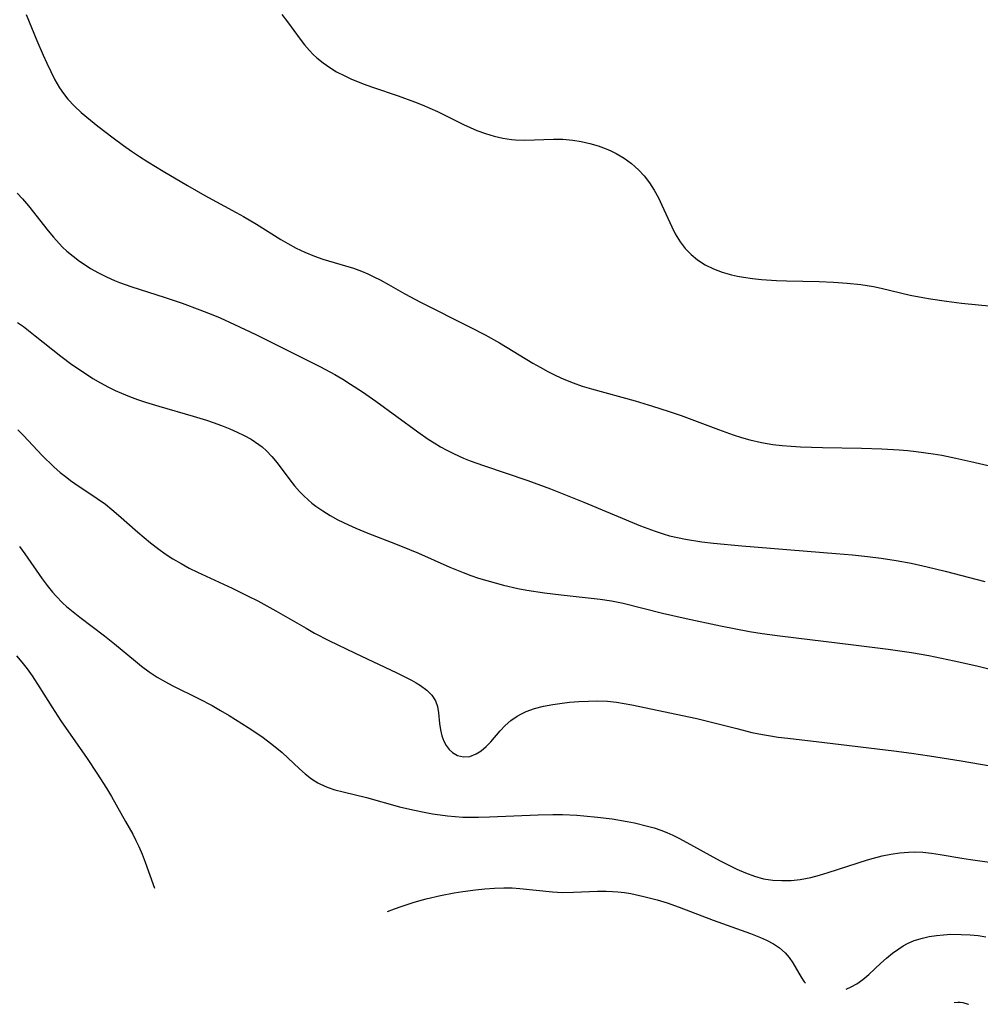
# Model space of a CAD drawing. Header units: inches. Extents: x 1073367 to 1082519, y 1569854 to 1574957.
# Tile 39 of 256: x 1074710 to 1074902, y 1572171 to 1572369. Entities that reach past the tile are written whole.
import ezdxf

# ---------------------------------------------------------------- set-up
doc = ezdxf.new("R2010")
doc.units = ezdxf.units.IN
doc.header["$MEASUREMENT"] = 0
doc.layers.add('CGG_CurvaNivelLidar_v1', color=7, linetype='Continuous', lineweight=30, true_color=0x008008)

msp = doc.modelspace()

# ---------------------------------------------------------------- linework, layer by layer
at = {"layer": 'CGG_CurvaNivelLidar_v1'}
for points in [[(1074710.9633, 1572369.9432, 69), (1074713.1003, 1572364.6906, 69), (1074714.3334, 1572361.7724, 69), (1074715.0655, 1572360.1397, 69), (1074715.8673, 1572358.4543, 69), (1074716.7208, 1572356.8112, 69), (1074717.65, 1572355.2287, 69), (1074718.4234, 1572354.0829, 69), (1074719.3355, 1572352.9191, 69), (1074720.6146, 1572351.55, 69), (1074722.0001, 1572350.2685, 69), (1074723.822, 1572348.7416, 69), (1074725.3165, 1572347.5435, 69), (1074728.37, 1572345.1848, 69), (1074730.4513, 1572343.6502, 69), (1074732.0576, 1572342.53, 69), (1074733.6911, 1572341.443, 69), (1074735.3451, 1572340.3823, 69), (1074738.4414, 1572338.4734, 69), (1074743.3185, 1572335.5891, 69), (1074746.7861, 1572333.6167, 69), (1074753.0891, 1572330.1889, 69), (1074754.553, 1572329.36, 69), (1074757.1112, 1572327.8221, 69), (1074762.002, 1572324.7704, 69), (1074763.4178, 1572323.9434, 69), (1074765.1084, 1572323.0374, 69), (1074766.832, 1572322.2113, 69), (1074768.7855, 1572321.4037, 69), (1074770.4202, 1572320.8377, 69), (1074774.9865, 1572319.5096, 69), (1074776.5974, 1572318.9939, 69), (1074778.1867, 1572318.4081, 69), (1074779.4479, 1572317.8771, 69), (1074780.6911, 1572317.2986, 69), (1074781.918, 1572316.6793, 69), (1074783.5868, 1572315.7725, 69), (1074786.9108, 1572313.8973, 69), (1074790.0516, 1572312.2283, 69), (1074800.0237, 1572307.2198, 69), (1074803.0144, 1572305.6529, 69), (1074805.9043, 1572304.0309, 69), (1074812.5686, 1572299.9949, 69), (1074814.034, 1572299.141, 69), (1074815.5836, 1572298.2891, 69), (1074817.1568, 1572297.4892, 69), (1074818.7585, 1572296.7542, 69), (1074820.6719, 1572295.9929, 69), (1074822.4869, 1572295.371, 69), (1074824.3263, 1572294.8085, 69), (1074833.1111, 1572292.3772, 69), (1074836.5565, 1572291.3592, 69), (1074839.7085, 1572290.3405, 69), (1074842.2858, 1572289.4487, 69), (1074849.8034, 1572286.6535, 69), (1074852.7719, 1572285.5962, 69), (1074854.4209, 1572285.0613, 69), (1074856.0806, 1572284.5782, 69), (1074858.441, 1572284.0203, 69), (1074860.6988, 1572283.6532, 69), (1074862.5416, 1572283.4476, 69), (1074864.3959, 1572283.3004, 69), (1074866.2586, 1572283.1951, 69), (1074870.6841, 1572283.0453, 69), (1074878.4916, 1572282.889, 69), (1074882.5826, 1572282.7715, 69), (1074886.0458, 1572282.592, 69), (1074887.772, 1572282.4521, 69), (1074889.4283, 1572282.2735, 69), (1074892.8498, 1572281.7818, 69), (1074894.5541, 1572281.4868, 69), (1074897.3689, 1572280.9357, 69), (1074900.4092, 1572280.2594, 69), (1074907.1177, 1572278.6812, 69)], [(1074762.2105, 1572369.9077, 69.5), (1074763.3414, 1572368.4631, 69.5), (1074765.8961, 1572364.9864, 69.5), (1074766.7912, 1572363.8399, 69.5), (1074767.7778, 1572362.6887, 69.5), (1074768.5071, 1572361.9274, 69.5), (1074769.274, 1572361.2063, 69.5), (1074770.5153, 1572360.1915, 69.5), (1074771.8344, 1572359.2704, 69.5), (1074773.22, 1572358.4369, 69.5), (1074774.8464, 1572357.5963, 69.5), (1074776.0634, 1572357.0358, 69.5), (1074778.5637, 1572356.0195, 69.5), (1074780.3807, 1572355.3688, 69.5), (1074785.5667, 1572353.6168, 69.5), (1074788.8157, 1572352.4251, 69.5), (1074790.3693, 1572351.7914, 69.5), (1074793.4296, 1572350.4279, 69.5), (1074798.6611, 1572347.8514, 69.5), (1074799.995, 1572347.2388, 69.5), (1074801.3439, 1572346.6734, 69.5), (1074803.0539, 1572346.048, 69.5), (1074804.787, 1572345.5228, 69.5), (1074806.5403, 1572345.1122, 69.5), (1074808.3124, 1572344.8384, 69.5), (1074809.0951, 1572344.7687, 69.5), (1074810.9833, 1572344.714, 69.5), (1074816.7049, 1572344.9102, 69.5), (1074818.5905, 1572344.8883, 69.5), (1074820.5606, 1572344.7252, 69.5), (1074822.2789, 1572344.4528, 69.5), (1074823.973, 1572344.0689, 69.5), (1074825.6353, 1572343.5795, 69.5), (1074827.255, 1572342.9825, 69.5), (1074828.2275, 1572342.5565, 69.5), (1074829.2647, 1572342.0365, 69.5), (1074830.8679, 1572341.0903, 69.5), (1074832.3751, 1572340.0111, 69.5), (1074833.7614, 1572338.7884, 69.5), (1074834.9169, 1572337.5185, 69.5), (1074835.96, 1572336.1381, 69.5), (1074836.9037, 1572334.6716, 69.5), (1074837.7545, 1572333.1371, 69.5), (1074838.4564, 1572331.6912, 69.5), (1074840.4199, 1572327.3039, 69.5), (1074841.1292, 1572325.8986, 69.5), (1074842.0952, 1572324.3041, 69.5), (1074843.1235, 1572322.9813, 69.5), (1074844.29, 1572321.7853, 69.5), (1074845.5813, 1572320.7237, 69.5), (1074847.1419, 1572319.7196, 69.5), (1074848.8196, 1572318.8867, 69.5), (1074850.5615, 1572318.2286, 69.5), (1074852.3735, 1572317.7083, 69.5), (1074853.5862, 1572317.4335, 69.5), (1074854.8164, 1572317.2009, 69.5), (1074856.601, 1572316.929, 69.5), (1074858.4064, 1572316.7258, 69.5), (1074861.422, 1572316.5283, 69.5), (1074863.4068, 1572316.4586, 69.5), (1074869.9616, 1572316.3314, 69.5), (1074872.875, 1572316.2194, 69.5), (1074875.5804, 1572316.0375, 69.5), (1074878.3583, 1572315.749, 69.5), (1074879.6361, 1572315.5632, 69.5), (1074880.9055, 1572315.3379, 69.5), (1074882.4497, 1572315.0084, 69.5), (1074888.2067, 1572313.6116, 69.5), (1074890.7433, 1572313.1105, 69.5), (1074892.3239, 1572312.8454, 69.5), (1074895.5043, 1572312.3902, 69.5), (1074898.5089, 1572312.0297, 69.5), (1074904.7044, 1572311.3853, 69.5)], [(1074709.1533, 1572334.0423, 68.5), (1074710.1977, 1572332.9472, 68.5), (1074711.3981, 1572331.5531, 68.5), (1074715.3904, 1572326.4896, 68.5), (1074716.4508, 1572325.2162, 68.5), (1074717.5549, 1572323.988, 68.5), (1074718.2549, 1572323.2712, 68.5), (1074719.1349, 1572322.4403, 68.5), (1074720.3604, 1572321.408, 68.5), (1074721.6451, 1572320.4467, 68.5), (1074722.9793, 1572319.5484, 68.5), (1074723.8748, 1572318.9932, 68.5), (1074725.4352, 1572318.1063, 68.5), (1074727.0388, 1572317.2911, 68.5), (1074728.6829, 1572316.5516, 68.5), (1074729.6389, 1572316.1658, 68.5), (1074732.1104, 1572315.2789, 68.5), (1074738.6395, 1572313.2159, 68.5), (1074742.2306, 1572312.0045, 68.5), (1074745.7886, 1572310.6956, 68.5), (1074748.3844, 1572309.6564, 68.5), (1074749.8462, 1572309.0327, 68.5), (1074752.7458, 1572307.7291, 68.5), (1074757.0247, 1572305.698, 68.5), (1074769.9486, 1572299.2521, 68.5), (1074772.8452, 1572297.6926, 68.5), (1074774.4413, 1572296.757, 68.5), (1074776.016, 1572295.7843, 68.5), (1074778.3999, 1572294.2367, 68.5), (1074781.0977, 1572292.364, 68.5), (1074789.4725, 1572286.1738, 68.5), (1074791.5879, 1572284.7142, 68.5), (1074792.7603, 1572283.9624, 68.5), (1074794.0237, 1572283.2116, 68.5), (1074795.3123, 1572282.5058, 68.5), (1074796.6248, 1572281.8451, 68.5), (1074798.664, 1572280.9272, 68.5), (1074799.9849, 1572280.3935, 68.5), (1074802.6662, 1572279.4093, 68.5), (1074811.5618, 1572276.4096, 68.5), (1074816.1136, 1572274.7426, 68.5), (1074818.8071, 1572273.6979, 68.5), (1074822.7695, 1572272.0923, 68.5), (1074834.1533, 1572267.3313, 68.5), (1074837.0655, 1572266.2328, 68.5), (1074838.698, 1572265.7076, 68.5), (1074839.9792, 1572265.3552, 68.5), (1074841.5796, 1572264.9816, 68.5), (1074843.1954, 1572264.6635, 68.5), (1074846.4596, 1572264.1501, 68.5), (1074848.8164, 1572263.8561, 68.5), (1074854.49, 1572263.3109, 68.5), (1074873.3332, 1572261.8095, 68.5), (1074876.6472, 1572261.5111, 68.5), (1074879.7081, 1572261.1703, 68.5), (1074882.433, 1572260.8152, 68.5), (1074885.4517, 1572260.3586, 68.5), (1074888.4438, 1572259.8191, 68.5), (1074891.6639, 1572259.1153, 68.5), (1074895.2662, 1572258.2315, 68.5), (1074903.2282, 1572256.1743, 68.5)], [(1074709.2352, 1572308.152, 68), (1074710.3919, 1572307.3128, 68), (1074712.7726, 1572305.4691, 68), (1074717.8967, 1572301.357, 68), (1074720.1072, 1572299.7106, 68), (1074722.8333, 1572297.8696, 68), (1074724.3491, 1572296.9217, 68), (1074725.889, 1572296.0173, 68), (1074727.457, 1572295.1667, 68), (1074728.7823, 1572294.5118, 68), (1074730.0706, 1572293.9359, 68), (1074731.655, 1572293.2955, 68), (1074733.2626, 1572292.7049, 68), (1074734.8885, 1572292.1545, 68), (1074737.5386, 1572291.3351, 68), (1074744.4666, 1572289.345, 68), (1074747.1276, 1572288.513, 68), (1074748.4411, 1572288.0659, 68), (1074750.1216, 1572287.4479, 68), (1074751.7725, 1572286.7882, 68), (1074753.256, 1572286.1443, 68), (1074754.6985, 1572285.4506, 68), (1074756.0859, 1572284.6887, 68), (1074757.6432, 1572283.662, 68), (1074758.294, 1572283.155, 68), (1074759.1393, 1572282.4045, 68), (1074760.2521, 1572281.2338, 68), (1074761.2866, 1572279.9761, 68), (1074763.8215, 1572276.5909, 68), (1074764.7688, 1572275.3896, 68), (1074765.7691, 1572274.2331, 68), (1074766.6097, 1572273.365, 68), (1074767.4959, 1572272.5415, 68), (1074768.2437, 1572271.9102, 68), (1074769.0182, 1572271.3085, 68), (1074770.4319, 1572270.323, 68), (1074771.9066, 1572269.4127, 68), (1074773.4307, 1572268.5678, 68), (1074775.5737, 1572267.5063, 68), (1074777.0381, 1572266.8441, 68), (1074779.4747, 1572265.8309, 68), (1074785.0481, 1572263.7003, 68), (1074787.8441, 1572262.592, 68), (1074789.6629, 1572261.8206, 68), (1074795.9417, 1572259.0421, 68), (1074798.602, 1572257.9493, 68), (1074800.1228, 1572257.3818, 68), (1074801.6577, 1572256.8558, 68), (1074803.3258, 1572256.3369, 68), (1074806.6994, 1572255.4245, 68), (1074809.5699, 1572254.7754, 68), (1074811.3371, 1572254.4389, 68), (1074814.8926, 1572253.8766, 68), (1074818.2427, 1572253.456, 68), (1074824.2484, 1572252.8489, 68), (1074826.0658, 1572252.6317, 68), (1074828.3601, 1572252.2816, 68), (1074830.6885, 1572251.8046, 68), (1074838.5541, 1572249.8351, 68), (1074843.2868, 1572248.7498, 68), (1074850.208, 1572247.2743, 68), (1074856.0124, 1572246.1516, 68), (1074858.5358, 1572245.7313, 68), (1074862.1033, 1572245.2337, 68), (1074876.8974, 1572243.488, 68), (1074883.8293, 1572242.6105, 68), (1074888.4717, 1572241.9275, 68), (1074892.0029, 1572241.2997, 68), (1074897.0272, 1572240.2754, 68), (1074901.5872, 1572239.2339, 68), (1074906.8861, 1572237.8954, 68)], [(1074709.2684, 1572286.5844, 67.5), (1074710.3949, 1572285.4262, 67.5), (1074714.1815, 1572281.4556, 67.5), (1074716.5074, 1572279.1916, 67.5), (1074717.7731, 1572278.0635, 67.5), (1074719.083, 1572276.9973, 67.5), (1074719.8745, 1572276.4074, 67.5), (1074720.6816, 1572275.8395, 67.5), (1074725.2142, 1572272.8366, 67.5), (1074726.8395, 1572271.6508, 67.5), (1074728.1243, 1572270.6343, 67.5), (1074729.4819, 1572269.4906, 67.5), (1074733.3635, 1572266.0346, 67.5), (1074735.8534, 1572263.9134, 67.5), (1074737.5427, 1572262.6196, 67.5), (1074738.8057, 1572261.7272, 67.5), (1074740.3836, 1572260.7043, 67.5), (1074742.0041, 1572259.7454, 67.5), (1074743.6622, 1572258.8471, 67.5), (1074745.2884, 1572258.0367, 67.5), (1074752.2849, 1572254.8057, 67.5), (1074755.4862, 1572253.2502, 67.5), (1074757.4001, 1572252.2662, 67.5), (1074761.0096, 1572250.2919, 67.5), (1074767.1106, 1572246.7675, 67.5), (1074768.7873, 1572245.8292, 67.5), (1074771.6216, 1572244.3468, 67.5), (1074776.9216, 1572241.7721, 67.5), (1074785.2696, 1572237.8717, 67.5), (1074786.7892, 1572237.1252, 67.5), (1074788.244, 1572236.3658, 67.5), (1074789.18, 1572235.8383, 67.5), (1074790.0626, 1572235.2912, 67.5), (1074791.3122, 1572234.3691, 67.5), (1074792.3384, 1572233.3575, 67.5), (1074793.0694, 1572232.2356, 67.5), (1074793.4464, 1572231.0639, 67.5), (1074793.6297, 1572229.8012, 67.5), (1074793.8574, 1572227.6443, 67.5), (1074794.0481, 1572226.4229, 67.5), (1074794.3205, 1572225.2283, 67.5), (1074794.7178, 1572224.104, 67.5), (1074795.1812, 1572223.238, 67.5), (1074795.7542, 1572222.4769, 67.5), (1074796.4251, 1572221.8444, 67.5), (1074797.4857, 1572221.2303, 67.5), (1074798.6562, 1572220.9587, 67.5), (1074799.9287, 1572221.0806, 67.5), (1074801.2017, 1572221.567, 67.5), (1074802.2339, 1572222.2165, 67.5), (1074803.2151, 1572223.0365, 67.5), (1074804.135, 1572223.9832, 67.5), (1074805.9871, 1572226.2075, 67.5), (1074807.0087, 1572227.2796, 67.5), (1074808.1427, 1572228.2717, 67.5), (1074809.391, 1572229.1447, 67.5), (1074810.2771, 1572229.6364, 67.5), (1074811.2083, 1572230.0625, 67.5), (1074812.912, 1572230.6633, 67.5), (1074814.6997, 1572231.1258, 67.5), (1074816.5462, 1572231.4873, 67.5), (1074818.4202, 1572231.77, 67.5), (1074819.9109, 1572231.9405, 67.5), (1074821.8037, 1572232.0969, 67.5), (1074823.7061, 1572232.1867, 67.5), (1074825.6114, 1572232.2003, 67.5), (1074827.514, 1572232.1211, 67.5), (1074829.3453, 1572231.9364, 67.5), (1074830.8795, 1572231.7037, 67.5), (1074832.4095, 1572231.421, 67.5), (1074845.4556, 1572228.6599, 67.5), (1074848.3965, 1572227.9702, 67.5), (1074853.4965, 1572226.6426, 67.5), (1074856.4989, 1572225.9005, 67.5), (1074858.602, 1572225.4552, 67.5), (1074859.8349, 1572225.2363, 67.5), (1074861.7549, 1572224.9498, 67.5), (1074863.6835, 1572224.7081, 67.5), (1074871.035, 1572223.886, 67.5), (1074884.9648, 1572222.157, 67.5), (1074888.4819, 1572221.7091, 67.5), (1074892.1306, 1572221.1884, 67.5), (1074898.4912, 1572220.1757, 67.5), (1074904.2541, 1572219.1614, 67.5)], [(1074709.6016, 1572263.1947, 67), (1074710.6726, 1572261.7224, 67), (1074714.1384, 1572256.7209, 67), (1074715.1574, 1572255.357, 67), (1074716.2259, 1572254.0385, 67), (1074716.8813, 1572253.2941, 67), (1074718.2958, 1572251.845, 67), (1074719.0571, 1572251.1445, 67), (1074720.3587, 1572250.0488, 67), (1074721.7047, 1572248.9992, 67), (1074726.6685, 1572245.2475, 67), (1074728.6958, 1572243.6364, 67), (1074732.8681, 1572240.1578, 67), (1074734.0887, 1572239.1937, 67), (1074735.6349, 1572238.0617, 67), (1074737.228, 1572237.0016, 67), (1074738.8701, 1572236.0236, 67), (1074740.2502, 1572235.2874, 67), (1074745.6753, 1572232.6175, 67), (1074748.2496, 1572231.2807, 67), (1074749.9551, 1572230.3149, 67), (1074751.6379, 1572229.308, 67), (1074755.4929, 1572226.8893, 67), (1074758.2157, 1572225.0521, 67), (1074760.2234, 1572223.55, 67), (1074762.2594, 1572221.8286, 67), (1074765.7409, 1572218.6011, 67), (1074766.9234, 1572217.5565, 67), (1074768.1427, 1572216.5979, 67), (1074769.4272, 1572215.7679, 67), (1074769.8156, 1572215.5581, 67), (1074771.3115, 1572214.9001, 67), (1074772.8856, 1572214.3806, 67), (1074774.5152, 1572213.9464, 67), (1074779.2077, 1572212.8026, 67), (1074785.8179, 1572210.966, 67), (1074788.4844, 1572210.3373, 67), (1074791.1127, 1572209.8061, 67), (1074792.432, 1572209.5706, 67), (1074793.9682, 1572209.3278, 67), (1074795.4723, 1572209.1374, 67), (1074796.9825, 1572208.9962, 67), (1074798.4974, 1572208.9057, 67), (1074800.0724, 1572208.8662, 67), (1074801.6504, 1572208.8723, 67), (1074803.8608, 1572208.9371, 67), (1074813.6472, 1572209.3821, 67), (1074816.5809, 1572209.4338, 67), (1074818.5102, 1572209.4088, 67), (1074821.3577, 1572209.2728, 67), (1074822.7789, 1572209.1665, 67), (1074825.5508, 1572208.8983, 67), (1074828.5016, 1572208.5274, 67), (1074831.4654, 1572208.042, 67), (1074832.9334, 1572207.748, 67), (1074835.5724, 1572207.1053, 67), (1074836.909, 1572206.712, 67), (1074838.2264, 1572206.2649, 67), (1074839.4513, 1572205.7853, 67), (1074840.6553, 1572205.2527, 67), (1074841.8364, 1572204.6741, 67), (1074844.1623, 1572203.4263, 67), (1074848.6807, 1572200.8945, 67), (1074850.2639, 1572200.0492, 67), (1074851.8581, 1572199.2431, 67), (1074853.4863, 1572198.4663, 67), (1074855.2442, 1572197.6927, 67), (1074857.0174, 1572197.0273, 67), (1074858.82, 1572196.5287, 67), (1074860.6701, 1572196.2439, 67), (1074862.5026, 1572196.1436, 67), (1074864.352, 1572196.1938, 67), (1074866.2062, 1572196.3877, 67), (1074867.2652, 1572196.5639, 67), (1074868.3207, 1572196.7853, 67), (1074870.0541, 1572197.238, 67), (1074871.7807, 1572197.7648, 67), (1074879.6698, 1572200.3142, 67), (1074880.9049, 1572200.6753, 67), (1074882.6391, 1572201.1184, 67), (1074884.3822, 1572201.4789, 67), (1074886.1311, 1572201.7431, 67), (1074887.8833, 1572201.8907, 67), (1074889.048, 1572201.9106, 67), (1074890.7738, 1572201.8276, 67), (1074892.5021, 1572201.6443, 67), (1074894.2333, 1572201.3941, 67), (1074898.5956, 1572200.6577, 67), (1074900.3216, 1572200.3983, 67), (1074908.439, 1572199.2829, 67)], [(1074708.9982, 1572241.2661, 66.5), (1074710.1063, 1572239.9701, 66.5), (1074711.1543, 1572238.6143, 66.5), (1074712.1524, 1572237.2113, 66.5), (1074713.7118, 1572234.8317, 66.5), (1074716.0998, 1572231.0253, 66.5), (1074717.9346, 1572228.1952, 66.5), (1074723.1956, 1572220.6236, 66.5), (1074725.1474, 1572217.6997, 66.5), (1074727.0434, 1572214.7046, 66.5), (1074728.0327, 1572213.054, 66.5), (1074730.9051, 1572208.0317, 66.5), (1074732.3129, 1572205.4507, 66.5), (1074732.9448, 1572204.2197, 66.5), (1074733.5398, 1572202.9714, 66.5), (1074734.1953, 1572201.4395, 66.5), (1074734.7986, 1572199.8829, 66.5), (1074736.6985, 1572194.652, 66.5)], [(1074783.4281, 1572189.9467, 66.5), (1074784.8511, 1572190.4914, 66.5), (1074786.132, 1572190.9481, 66.5), (1074788.581, 1572191.7525, 66.5), (1074789.6989, 1572192.0834, 66.5), (1074791.1487, 1572192.4758, 66.5), (1074794.0719, 1572193.1614, 66.5), (1074796.7728, 1572193.6904, 66.5), (1074798.5144, 1572193.9788, 66.5), (1074801.0381, 1572194.3188, 66.5), (1074802.9428, 1572194.5142, 66.5), (1074804.8468, 1572194.6484, 66.5), (1074806.7479, 1572194.7074, 66.5), (1074808.4322, 1572194.6828, 66.5), (1074809.9444, 1572194.5953, 66.5), (1074816.5215, 1572193.9136, 66.5), (1074818.5244, 1572193.7988, 66.5), (1074820.6855, 1572193.8196, 66.5), (1074825.5398, 1572194.038, 66.5), (1074827.2923, 1572194.0491, 66.5), (1074828.516, 1572194.0003, 66.5), (1074829.6232, 1572193.9084, 66.5), (1074830.9297, 1572193.7457, 66.5), (1074832.2338, 1572193.5333, 66.5), (1074834.8508, 1572192.9854, 66.5), (1074837.4681, 1572192.2994, 66.5), (1074839.483, 1572191.6718, 66.5), (1074841.9195, 1572190.8007, 66.5), (1074848.7527, 1572188.2064, 66.5), (1074856.2398, 1572185.5577, 66.5), (1074858.2215, 1572184.7617, 66.5), (1074859.4264, 1572184.2127, 66.5), (1074860.7997, 1572183.4774, 66.5), (1074862.0548, 1572182.6414, 66.5), (1074863.1562, 1572181.6793, 66.5), (1074863.9783, 1572180.7127, 66.5), (1074864.689, 1572179.668, 66.5), (1074866.3962, 1572176.7478, 66.5), (1074866.993, 1572175.8757, 66.5), (1074867.271, 1572175.5546, 66.5)], [(1074875.3692, 1572174.4009, 66.5), (1074876.4097, 1572174.8108, 66.5), (1074877.5129, 1572175.4219, 66.5), (1074878.7545, 1572176.3116, 66.5), (1074879.9516, 1572177.3362, 66.5), (1074882.3271, 1572179.5634, 66.5), (1074883.4827, 1572180.5993, 66.5), (1074884.6812, 1572181.585, 66.5), (1074885.9302, 1572182.4914, 66.5), (1074886.8031, 1572183.0409, 66.5), (1074887.7033, 1572183.533, 66.5), (1074889.0415, 1572184.1228, 66.5), (1074890.6824, 1572184.6306, 66.5), (1074892.0771, 1572184.9341, 66.5), (1074893.5027, 1572185.1547, 66.5), (1074894.9502, 1572185.3009, 66.5), (1074896.4119, 1572185.3771, 66.5), (1074898.4898, 1572185.3731, 66.5), (1074900.2908, 1572185.2807, 66.5), (1074901.8672, 1572185.1279, 66.5), (1074903.4227, 1572184.9014, 66.5)], [(1074897.0411, 1572171.6651, 66), (1074897.7708, 1572171.7404, 66), (1074898.2768, 1572171.7347, 66), (1074898.7987, 1572171.6746, 66), (1074899.8686, 1572171.3718, 66), (1074899.9427, 1572171.3352, 66)]]:
    msp.add_polyline3d(points, dxfattribs=at)

doc.saveas('drawing.dxf')
